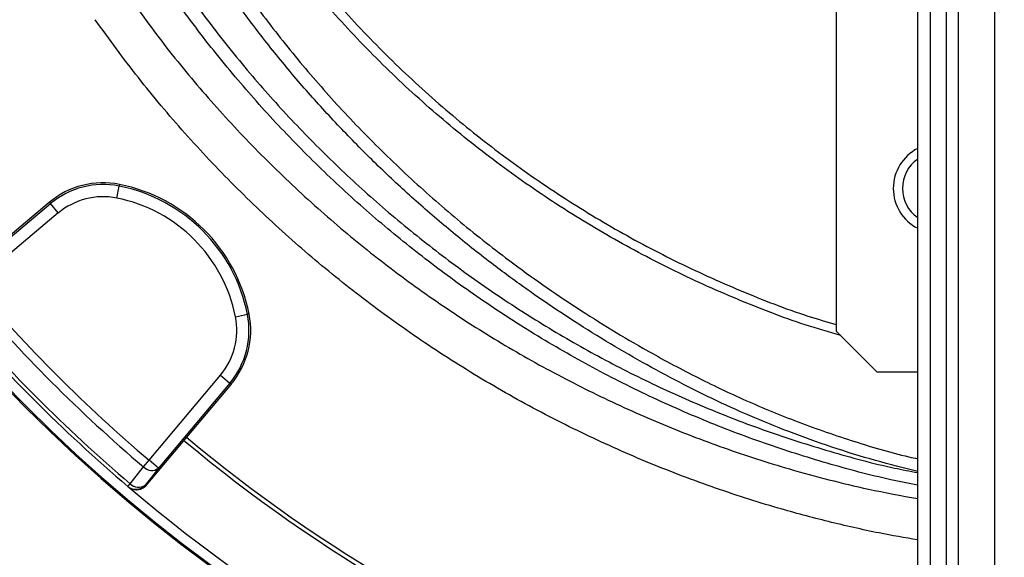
# Model space of a CAD drawing. Header units: millimetres. Extents: x 1055 to 2818, y 673 to 2898.
# Tile 6 of 44: x 1688 to 1929, y 1458 to 1590. Entities that reach past the tile are written whole.
import ezdxf

# ---------------------------------------------------------------- set-up
doc = ezdxf.new("R2010")
doc.units = ezdxf.units.MM

msp = doc.modelspace()

# ---------------------------------------------------------------- linework, layer by layer
at = {"color": 7, "linetype": 'Continuous', "lineweight": 25}
for p, q in [((1907.95, 693.48), (1907.95, 2073.48)), ((1911.06, 693.48), (1911.06, 2073.48)), ((1915.05, 693.48), (1915.05, 2073.48)), ((1917.93, 693.48), (1917.93, 2073.48)), ((1926.9, 693.48), (1926.9, 2073.48)), ((1887.95, 1593.48), (1887.95, 1513.48)), ((1711.46, 1546.12), (1712.05, 1549.06)), ((1712.13, 1549.47), (1712.05, 1549.06)), ((1674.3, 1527.21), (1695.19, 1544.74)), ((1681.88, 1534.12), (1694.92, 1545.07)), ((1694.92, 1545.07), (1695.19, 1544.74)), ((1697.12, 1542.45), (1695.19, 1544.74)), ((1697.12, 1542.45), (1676.23, 1524.92)), ((1740.59, 1516.99), (1743.53, 1517.58)), ((1743.94, 1517.66), (1743.53, 1517.58)), ((1897.95, 1503.48), (1887.95, 1513.48)), ((1719.39, 1481.76), (1736.92, 1502.65)), ((1736.92, 1502.65), (1739.21, 1500.72)), ((1897.95, 1503.48), (1907.95, 1503.48)), ((1739.21, 1500.72), (1721.68, 1479.83)), ((1739.54, 1500.45), (1728.59, 1487.41)), ((1739.54, 1500.45), (1739.21, 1500.72)), ((1728.59, 1487.41), (1718.63, 1475.54)), ((1718.01, 1480.15), (1719.39, 1481.76)), ((1721.68, 1479.83), (1719.39, 1481.76)), ((1714.21, 1475.34), (1714.78, 1476.01)), ((1714.21, 1475.34), (1714.39, 1475.19)), ((1718.45, 1475.7), (1718.63, 1475.54))]:
    msp.add_line(p, q, dxfattribs=at)
at = {"color": 7, "linetype": 'Continuous', "lineweight": 25, "flags": 128}
for points in [[(1714.78, 1476.01), (1717.39, 1479.36), (1718.01, 1480.15)], [(1721.68, 1479.83), (1720.03, 1477.72), (1718.45, 1475.7)]]:
    msp.add_lwpolyline(points, dxfattribs=at)
at = {"color": 7, "linetype": 'Continuous', "lineweight": 25}
for centre, radius, start, end in [((1967.95, 1773.48), 497, 94.4722, 263.0661), ((1967.95, 1773.48), 394.28, 181.3807, 261.2469), ((1967.95, 1773.48), 394, 181.3816, 261.2407), ((1912.95, 1548.48), 11, 117.0357, 180), ((1912.95, 1548.48), 8.75, 124.8499, 180), ((1708.11, 1529.34), 20.52, 78.7156, 130), ((1708.11, 1529.34), 20.1, 78.7156, 130), ((1704.2, 1509.73), 40.1, 11.2844, 78.7156), ((1704.2, 1509.73), 40.52, 11.2844, 78.7156), ((1912.95, 1548.48), 11, 180, 242.9643), ((1912.95, 1548.48), 8.75, 180, 235.1501), ((1708.11, 1529.34), 17.1, 78.7156, 130), ((1704.2, 1509.73), 37.1, 11.2844, 78.7156), ((1967.95, 1773.48), 383.26, 220.4331, 229.5669), ((1967.95, 1773.48), 385.38, 220.4331, 229.5669), ((1967.95, 1773.48), 391.5, 220.4003, 229.5997), ((1967.95, 1773.48), 390.62, 220.4003, 229.5997), ((1723.81, 1513.64), 17.1, 320, 11.2844), ((1723.81, 1513.64), 20.1, 320, 11.2844), ((1723.81, 1513.64), 20.52, 320, 11.2844), ((1967.95, 1773.48), 374, 230.0802, 249.9198), ((1967.95, 1773.48), 373, 230.0805, 249.9195), ((1720.02, 1482.05), 2.77, 223.3665, 306.9057), ((1716.79, 1477.91), 2.77, 223.3838, 306.9104), ((1716.15, 1477.63), 3, 229.6174, 320.017), ((1967.95, 1773.48), 391.5, 229.6573, 250.3655)]:
    msp.add_arc(centre, radius, start, end, dxfattribs=at)
at = {"color": 1, "linetype": 'Continuous', "lineweight": 25}
for radius, start, end in [(496.2, 94.4795, 263.0549), (491.21, 94.5251, 262.9839), (433.48, 95.1619, 262.0438), (426.4, 95.2477, 261.911)]:
    msp.add_arc((1967.95, 1773.48), radius, start, end, dxfattribs=at)
at = {"color": 7, "linetype": 'Continuous', "lineweight": 25}
for points, knots in [([(1742.52, 1624), (1742.74, 1623.66), (1746.05, 1618.31), (1753.36, 1608.55), (1764.48, 1594.84), (1776.6, 1581.94), (1789.53, 1569.82), (1803.26, 1558.56), (1817.68, 1548.24), (1832.7, 1538.9), (1848.27, 1530.55), (1864.39, 1523.29), (1877.65, 1518.1), (1885.64, 1515.74), (1887.95, 1515.06)], [0, 0, 0, 0, 0.006523, 0.101869, 0.196972, 0.292243, 0.388055, 0.483679, 0.579525, 0.674798, 0.769891, 0.865209, 0.960927, 1, 1, 1, 1]), ([(1889.07, 1512.36), (1886.16, 1513.22), (1877.5, 1515.76), (1863.53, 1521.18), (1847.25, 1528.52), (1831.55, 1536.93), (1816.41, 1546.34), (1801.87, 1556.75), (1788.02, 1568.11), (1774.98, 1580.33), (1762.77, 1593.31), (1751.55, 1607.13), (1744.11, 1617.07), (1740.7, 1622.58), (1740.43, 1623.02)], [0, 0, 0, 0, 0.048114, 0.143074, 0.23737, 0.331356, 0.425408, 0.51996, 0.614977, 0.709332, 0.80332, 0.897317, 0.991736, 1, 1, 1, 1]), ([(1729.37, 1617.87), (1730.13, 1616.53), (1733.72, 1610.22), (1740.71, 1599.88), (1750.25, 1586.89), (1760.18, 1574.85), (1770.81, 1563.22), (1782.15, 1552.06), (1794.18, 1541.39), (1807.82, 1530.52), (1823.2, 1519.67), (1838.58, 1510.24), (1852.57, 1502.66), (1864.98, 1496.7), (1877.98, 1491.26), (1891.6, 1486.57), (1901.71, 1483.5), (1907.23, 1482.29), (1907.95, 1482.13)], [0, 0, 0, 0, 0.020305, 0.095907, 0.164202, 0.232543, 0.300838, 0.370835, 0.440881, 0.510879, 0.598284, 0.68569, 0.745093, 0.804525, 0.863908, 0.927195, 0.990482, 1, 1, 1, 1]), ([(1718.63, 1475.54), (1718.51, 1475.39), (1718.37, 1475.25), (1718.06, 1475.01), (1717.89, 1474.9), (1717.54, 1474.72), (1717.36, 1474.64), (1716.98, 1474.54), (1716.78, 1474.5), (1716.39, 1474.47), (1716.2, 1474.47), (1715.8, 1474.51), (1715.61, 1474.56), (1715.24, 1474.67), (1715.05, 1474.75), (1714.71, 1474.95), (1714.54, 1475.06), (1714.39, 1475.19)], [0, 0, 0, 0, 0.125, 0.125, 0.25, 0.25, 0.375, 0.375, 0.5, 0.5, 0.625, 0.625, 0.75, 0.75, 0.875, 0.875, 1, 1, 1, 1])]:
    msp.add_open_spline(points, degree=3, knots=knots, dxfattribs=at)
at = {"color": 1, "linetype": 'Continuous', "lineweight": 25}
for points, knots in [([(1907.95, 1479), (1904.5, 1479.87), (1897.41, 1481.66), (1886.86, 1484.95), (1876.6, 1488.62), (1866.81, 1492.6), (1857.48, 1496.85), (1848.31, 1501.45), (1839.24, 1506.4), (1830.3, 1511.65), (1821.49, 1517.23), (1812.86, 1523.1), (1804.03, 1529.54), (1795.05, 1536.59), (1785.97, 1544.31), (1777.18, 1552.37), (1768.66, 1560.82), (1760.42, 1569.64), (1752.5, 1578.84), (1744.94, 1588.36), (1737.68, 1598.34), (1731.38, 1607.66), (1727.69, 1613.83), (1726.17, 1616.37)], [0, 0, 0, 0, 0.045214, 0.092767, 0.14032, 0.18378, 0.227239, 0.270965, 0.314693, 0.359102, 0.403511, 0.44812, 0.492729, 0.54368, 0.594632, 0.645886, 0.69714, 0.749347, 0.801554, 0.854094, 0.906634, 0.961416, 1, 1, 1, 1]), ([(1907.95, 1475.67), (1905.76, 1476.1), (1898.28, 1477.57), (1885.71, 1480.93), (1870.34, 1485.8), (1855.14, 1491.6), (1840.16, 1498.29), (1825.45, 1505.87), (1811.43, 1514.12), (1798.11, 1522.96), (1785.49, 1532.31), (1773.29, 1542.37), (1761.56, 1553.14), (1750.34, 1564.58), (1739.61, 1576.72), (1729.47, 1589.58), (1721.19, 1601.12), (1716.65, 1608.48), (1715, 1611.17)], [0, 0, 0, 0, 0.027398, 0.093286, 0.15923, 0.225121, 0.293005, 0.360945, 0.428832, 0.493603, 0.558421, 0.623195, 0.689622, 0.756097, 0.822526, 0.891503, 0.960531, 1, 1, 1, 1]), ([(1718.14, 1612.63), (1719.68, 1610.12), (1724.13, 1602.85), (1732.36, 1591.34), (1742.45, 1578.5), (1752.95, 1566.6), (1763.73, 1555.56), (1775.17, 1544.99), (1787.28, 1534.93), (1800.04, 1525.44), (1813.26, 1516.65), (1826.93, 1508.59), (1841, 1501.29), (1855.61, 1494.7), (1870.73, 1488.85), (1886.34, 1483.88), (1898.77, 1480.49), (1906.05, 1479.11), (1907.95, 1478.75)], [0, 0, 0, 0, 0.0374683, 0.1085171, 0.1795107, 0.244423, 0.3093776, 0.3742886, 0.4408385, 0.5074358, 0.5739834, 0.6399783, 0.7060224, 0.7720146, 0.8399698, 0.9079827, 0.9759346, 1, 1, 1, 1]), ([(1714.33, 1595.62), (1717.64, 1591.07), (1724.28, 1581.95), (1735.21, 1569), (1746.81, 1556.62), (1759.09, 1544.91), (1771.98, 1533.91), (1785.45, 1523.68), (1799.48, 1514.24), (1814.05, 1505.6), (1829.1, 1497.76), (1844.56, 1490.78), (1860.37, 1484.67), (1877.45, 1479.19), (1893.33, 1475.06), (1903.92, 1473.1), (1907.95, 1472.36)], [0, 0, 0, 0, 0.071719, 0.143664, 0.215724, 0.287784, 0.359728, 0.431447, 0.503165, 0.57511, 0.647169, 0.719228, 0.791171, 0.862888, 0.94774, 1, 1, 1, 1]), ([(1907.95, 1462.21), (1904.79, 1462.76), (1897.44, 1464.04), (1886.02, 1466.66), (1872.25, 1470.34), (1857.25, 1475.17), (1841.14, 1481.34), (1825.25, 1488.48), (1809.63, 1496.57), (1794.36, 1505.63), (1779.77, 1515.45), (1765.88, 1525.98), (1752.73, 1537.15), (1740.1, 1549.14), (1728.06, 1561.95), (1716.6, 1575.52), (1709.63, 1585.09), (1706.15, 1589.87)], [0, 0, 0, 0, 0.03927, 0.091317, 0.143365, 0.213708, 0.284106, 0.35445, 0.426844, 0.499298, 0.571692, 0.642037, 0.712436, 0.78278, 0.855167, 0.927613, 1, 1, 1, 1])]:
    msp.add_open_spline(points, degree=3, knots=knots, dxfattribs=at)

doc.saveas('drawing.dxf')
